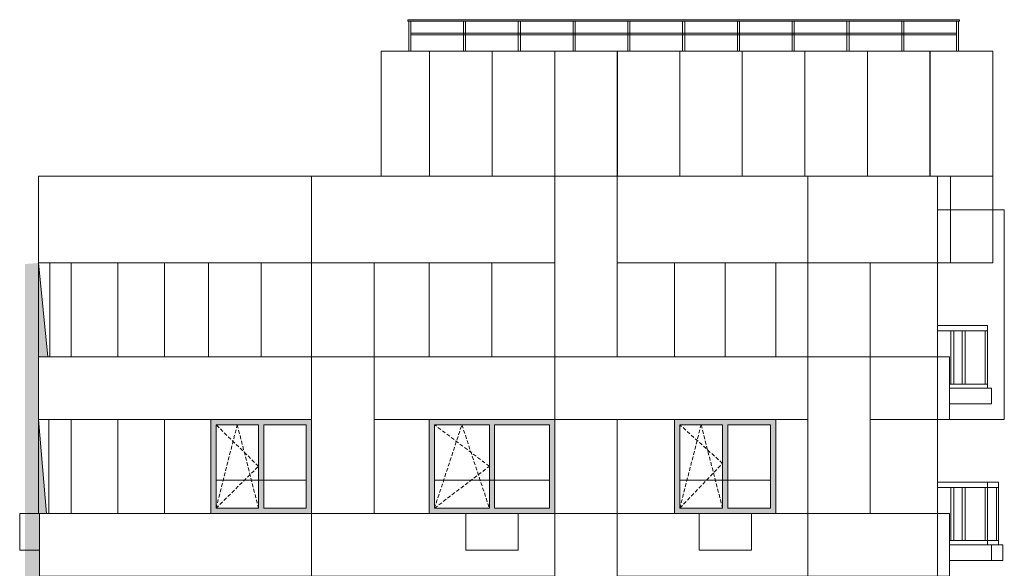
# Model space of a CAD drawing. Header units: millimetres. Extents: x 119219 to 750800, y -8933 to 168688.
# Tile 7 of 115: x 121460 to 140335, y 62010 to 72520. Entities that reach past the tile are written whole.
import ezdxf

# ---------------------------------------------------------------- set-up
doc = ezdxf.new("R2010")
doc.units = ezdxf.units.MM
doc.header["$MEASUREMENT"] = 0
doc.header["$XCLIPFRAME"] = 0
doc.linetypes.add('OO_EOIAAY', pattern=[105.833361, 70.555568, -35.277793])
for name, color, linetype, lineweight in [('0_Ном._пера__1', 7, 'Continuous', 0), ('0_Ном._пера__120', 7, 'Continuous', 0), ('0_Ном._пера__19', 255, 'Continuous', 0), ('АР-Стены_внешние_.АР_Ном._пера__1', 7, 'Continuous', 0)]:
    doc.layers.add(name, color=color, linetype=linetype, lineweight=lineweight)
doc.layers.add('0_Ном._пера__161', color=7, linetype='Continuous', lineweight=13, true_color=0x6a6a6a)
picture_1 = doc.add_image_def('image3.png', size_in_pixel=(734, 827))
picture_2 = doc.add_image_def('image1.png', size_in_pixel=(882, 833))
picture_3 = doc.add_image_def('image4.png', size_in_pixel=(877, 829))
picture_4 = doc.add_image_def('image5.png', size_in_pixel=(729, 823))
picture_5 = doc.add_image_def('image2.png', size_in_pixel=(882, 837))

msp = doc.modelspace()

# ---------------------------------------------------------------- hatches: boundary and pattern name
at = {"layer": '0_Ном._пера__161', "linetype": 'Continuous', "lineweight": 0, "true_color": 0x696969}
for points in [[(125124.928, 64759.999), (125224.928, 64759.999), (126039.908, 64759.999), (126139.908, 64759.999), (126954.888, 64759.999), (127053.888, 64759.999), (127053.888, 64859.999), (125124.928, 64859.999)], [(125224.928, 63159.999), (125224.928, 64759.999), (125124.928, 64759.999), (125124.928, 63159.999)], [(126039.908, 63159.999), (126139.908, 63159.999), (126139.908, 64759.999), (126039.908, 64759.999)], [(126954.888, 64759.999), (126954.888, 63159.999), (127053.888, 63159.999), (127053.888, 64759.999)], [(131716.505, 64860.001), (129311.353, 64860.001), (129311.353, 64760.001), (129411.352, 64760.001), (130463.928, 64760.001), (130563.928, 64760.001), (131616.505, 64760.001), (131716.505, 64760.001)], [(129311.353, 63160.001), (129411.352, 63160.001), (129411.352, 64760.001), (129311.353, 64760.001)], [(130463.928, 63160.001), (130563.928, 63160.001), (130563.928, 64760.001), (130463.928, 64760.001)], [(131616.505, 64760.001), (131616.505, 63160.001), (131716.505, 63160.001), (131716.505, 64760.001)], [(135955.21, 64860.001), (134015.211, 64860.002), (134015.211, 64760.001), (134115.209, 64760.001), (134935.209, 64760.001), (135035.209, 64760.001), (135855.21, 64760.001), (135955.21, 64760.001)], [(134015.211, 63160.001), (134115.209, 63160.001), (134115.209, 64760.001), (134015.211, 64760.001)], [(134935.209, 63160.001), (135035.209, 63160.001), (135035.209, 64760.001), (134935.209, 64760.001)], [(135855.21, 64760.001), (135855.21, 63160.001), (135955.21, 63160.001), (135955.21, 64760.001)], [(125124.928, 63059.999), (127053.888, 63059.999), (127053.888, 63159.999), (126954.888, 63159.999), (126139.908, 63159.999), (126039.908, 63159.999), (125224.928, 63159.999), (125124.928, 63159.999)], [(129311.353, 63060.002), (131716.505, 63060.001), (131716.505, 63160.001), (131616.505, 63160.001), (130563.928, 63160.001), (130463.928, 63160.001), (129411.352, 63160.001), (129311.353, 63160.001)], [(134015.211, 63060.002), (135955.21, 63060.001), (135955.21, 63160.001), (135855.21, 63160.001), (135035.209, 63160.001), (134935.209, 63160.001), (134115.209, 63160.001), (134015.211, 63160.001)]]:
    msp.add_hatch(color=251, dxfattribs=at).paths.add_polyline_path(points)
at = {"layer": '0_Ном._пера__19', "linetype": 'Continuous', "lineweight": 0}
msp.add_hatch(color=255, dxfattribs=at).paths.add_polyline_path([(121820.199, 67860), (122001.659, 66060), (121820.169, 66059.999), (121820.169, 64859.999), (121974.935, 63060), (121842.238, 63060), (121842.238, 61860), (121977.238, 60059.999), (121842.238, 60059.999), (121842.238, 58860), (121977.238, 57059.999), (121842.238, 57059.999), (121842.238, 55860), (121977.238, 54059.999), (121842.238, 54059.999), (121842.238, 52860), (121977.238, 51059.999), (121842.238, 51059.999), (121842.238, 49860), (121977.238, 48059.999), (121842.238, 48059.999), (121842.238, 46860), (121977.238, 45059.999), (121842.238, 45059.999), (121842.238, 43860), (121977.238, 42059.999), (121842.238, 42059.999), (121842.238, 40860), (121977.238, 39059.999), (121842.238, 39059.999), (121842.238, 37860), (121977.238, 36059.999), (121842.238, 36059.999), (121842.238, 34860), (121977.238, 33059.999), (121842.238, 33060), (121842.238, 31860), (121977.238, 30059.999), (121842.238, 30059.999), (121842.238, 28860), (121977.238, 27059.999), (121842.238, 27059.999), (121842.238, 25860), (121977.238, 24059.999), (121842.238, 24059.999), (121842.238, 22860), (121977.238, 21059.999), (121842.238, 21060), (121842.238, 19860), (121977.238, 18059.999), (121842.238, 18059.999), (121842.238, 16860), (121977.238, 15059.999), (121842.238, 15059.999), (121842.238, 13860), (121977.238, 12059.999), (121842.238, 12059.999), (121842.238, 10860), (121977.238, 9059.999), (121842.238, 9060), (121842.238, 7860), (121977.238, 6059.999), (121842.238, 6060), (121842.238, 4860), (121993.525, -900.163), (121562.106, -900.163), (121564.119, 67837.982)])

# ---------------------------------------------------------------- linework, layer by layer
at = {"layer": '0_Ном._пера__1', "color": 7, "linetype": 'Continuous', "lineweight": 0}
for p, q in [((121820.199, 67860), (122001.659, 66060)), ((140011.01, 66660), (139056.143, 66660)), ((140011.01, 66560), (140011.01, 66660)), ((139310.894, 66560), (139056.143, 66560)), ((139370.894, 66560), (139310.894, 66560)), ((139310.894, 65540), (139310.894, 66560)), ((140011.01, 66560), (139370.894, 66560)), ((139370.894, 65540), (139370.894, 66560)), ((139525.417, 65540), (139525.417, 66560)), ((139585.417, 65540), (139585.417, 66560)), ((139970.999, 65540), (139970.999, 66560)), ((140010.999, 65540), (140010.999, 66560)), ((139310.894, 65540), (139282.408, 65540)), ((139370.894, 65540), (139310.894, 65540)), ((140011.01, 65540), (139370.894, 65540)), ((140011.01, 65460), (140011.01, 65540)), ((121820.169, 64859.999), (121974.935, 63060)), ((131716.506, 64860.001), (131716.506, 63060.001)), ((135955.211, 64860.001), (135955.211, 63060.001)), ((125224.33, 63700), (126954.29, 63700)), ((129411.352, 63700), (131616.505, 63700)), ((134115.209, 63700), (135855.21, 63700)), ((140011.01, 63660), (139056.143, 63660)), ((140011.01, 63560), (140011.01, 63660)), ((140225.496, 63660), (140011.01, 63660)), ((140225.496, 63560), (140225.496, 63660)), ((139310.894, 63560), (139056.143, 63560)), ((139370.894, 63560), (139310.894, 63560)), ((139310.894, 62540), (139310.894, 63560)), ((140011.01, 63560), (139370.894, 63560)), ((139370.894, 62540), (139370.894, 63560)), ((139525.417, 62540), (139525.417, 63560)), ((139585.417, 62540), (139585.417, 63560)), ((139970.999, 62540), (139970.999, 63560)), ((140010.999, 62540), (140010.999, 63560)), ((140225.496, 63560), (140011.01, 63560)), ((140185.501, 62540), (140185.501, 63560)), ((140225.501, 62540), (140225.501, 63560)), ((139310.894, 62540), (139282.408, 62540)), ((139370.894, 62540), (139310.894, 62540)), ((140011.01, 62540), (139370.894, 62540)), ((140011.01, 62460), (140011.01, 62540)), ((140225.496, 62540), (140011.01, 62540)), ((140225.496, 62460), (140225.496, 62540))]:
    msp.add_line(p, q, dxfattribs=at)
for points in [[(139306.16, 67860), (140113.373, 67860), (140113.373, 71920), (128388.102, 71920), (128388.102, 69520.038)], [(132918.196, 71920), (132915.446, 69520.038)], [(122449.798, 66059.999), (122449.798, 67859.999)], [(123341.508, 66059.999), (123341.508, 67859.999)], [(124233.218, 66059.999), (124233.218, 67859.999)], [(126087.481, 66059.999), (126087.481, 67859.999)], [(129310.777, 66059.999), (129310.777, 67859.999)], [(130513.928, 66059.999), (130513.928, 67859.999)], [(134014.791, 66059.999), (134014.791, 67859.999)], [(134985.209, 66059.999), (134985.209, 67859.999)], [(135955.211, 66059.999), (135955.211, 67859.999)], [(123341.508, 63060), (123341.508, 64860)], [(124233.218, 63060), (124233.218, 64860)]]:
    msp.add_lwpolyline(points, dxfattribs=at)
for points in [[(129318.627, 71920), (130517.566, 71920), (130517.566, 69520.038), (129318.627, 69520.038)], [(130517.566, 71920), (131716.506, 71920), (131716.506, 69520.038), (130517.566, 69520.038)], [(131716.506, 71920), (132915.446, 71920), (132915.446, 69520.038), (131716.506, 69520.038)], [(132915.446, 71920), (134114.386, 71920), (134114.386, 69520.038), (132915.446, 69520.038)], [(134114.386, 71920), (135313.326, 71920), (135313.326, 69520.038), (134114.386, 69520.038)], [(135313.326, 71920), (136512.265, 71920), (136512.265, 69520.038), (135313.326, 69520.038)], [(136512.265, 71920), (137711.205, 71920), (137711.205, 69520.038), (136512.265, 69520.038)], [(137711.205, 71920), (138910.145, 71920), (138910.145, 69520.038), (137711.205, 69520.038)], [(138914.434, 71920), (140113.373, 71920), (140113.373, 69520.038), (138914.434, 69520.038)], [(121820.199, 69520.038), (127053.29, 69520.038), (127053.29, 67860), (121820.199, 67860)], [(127053.29, 69520.038), (131716.506, 69520.038), (131716.506, 67860), (127053.29, 67860)], [(131716.506, 69520.038), (132915.446, 69520.038), (132915.446, 66059.999), (131716.506, 66059.999)], [(132915.446, 69520.038), (136566.632, 69520.038), (136566.632, 67860), (132915.446, 67860)], [(136566.632, 69520.038), (139056.143, 69520.038), (139056.143, 67860), (136566.632, 67860)], [(139056.143, 69520.038), (139306.16, 69520.038), (139306.16, 67860), (139056.143, 67860)], [(139284.127, 64860), (140335.479, 64859.999), (140335.479, 68880), (140113.373, 68880), (140113.373, 67860), (139056.143, 67860), (139056.142, 66060), (139284.127, 66060)], [(127053.888, 67860), (128252.828, 67860), (128252.828, 66059.999), (127053.888, 66059.999)], [(136567.23, 67860), (137766.17, 67860), (137766.17, 66059.999), (136567.23, 66059.999)], [(121820.169, 66059.999), (127053.888, 66059.999), (127053.888, 64859.999), (121820.169, 64859.999)], [(127053.888, 66059.999), (128252.828, 66059.999), (128252.828, 63060), (127053.888, 63060)], [(128252.828, 66059.999), (131716.506, 66059.999), (131716.506, 64860), (128252.828, 64860)], [(131716.506, 66059.999), (136567.23, 66059.999), (136567.23, 64860), (131716.506, 64860)], [(136567.23, 66059.999), (137766.17, 66059.999), (137766.17, 63060), (136567.23, 63060)], [(137766.17, 66060), (139056.142, 66060), (139056.142, 64860), (137766.17, 64860)], [(139056.142, 66060), (139284.127, 66060), (139284.127, 64860), (139056.142, 64860)], [(139284.127, 65460), (140091.01, 65460), (140091.01, 65160), (139284.127, 65160)], [(131716.506, 64860), (132915.446, 64860), (132915.446, 63059.999), (131716.506, 63059.999)], [(121842.238, 63060), (127053.888, 63060), (127053.888, 61860), (121842.238, 61860)], [(127053.888, 63059.999), (131716.506, 63059.999), (131716.506, 61860), (127053.888, 61860)], [(131716.506, 63059.999), (132915.446, 63059.999), (132915.446, 60060), (131716.506, 60060)], [(132915.446, 63059.999), (136567.23, 63059.999), (136567.23, 61860), (132915.446, 61860)], [(139056.143, 63059.999), (139284.127, 63059.999), (139284.127, 61860), (139056.143, 61860)], [(139284.127, 62460), (140091.01, 62460), (140091.01, 62160), (139284.127, 62160)], [(140091.01, 62460), (140305.492, 62460), (140305.492, 62160), (140091.01, 62160)]]:
    msp.add_lwpolyline(points, close=True, dxfattribs=at)
at = {"layer": '0_Ном._пера__1', "color": 7, "linetype": 'Continuous', "lineweight": 0, "flags": 128}
for points in [[(122040.557, 67860), (122040.557, 66060), (125082.547, 66060), (125082.547, 67860)], [(125082.547, 67860), (125082.547, 66060), (127053.888, 66060), (127053.888, 67860)], [(128252.828, 67860.001), (128252.828, 66060.001), (131716.506, 66060.001), (131716.506, 67860.001)], [(132915.446, 67859.999), (132915.446, 66059.999), (136566.632, 66059.999), (136566.632, 67859.999)], [(137766.17, 67860), (137766.17, 66060), (139056.143, 66060), (139056.143, 67860)], [(122019.985, 64860.005), (122019.985, 63060.005), (122449.798, 63060.005), (122449.798, 64860.005)], [(122449.798, 64860.005), (122449.798, 63060.005), (125124.928, 63060.005), (125124.928, 64860.005)], [(128252.828, 64860.001), (128252.828, 63060.001), (129310.777, 63060.001), (129310.777, 64860.001)], [(132915.446, 64860.001), (132915.446, 63060.001), (134014.791, 63060.001), (134014.791, 64860.001)], [(135955.211, 64860.001), (135955.211, 63060.001), (136566.206, 63060.001), (136566.206, 64860.001)], [(137766.17, 64860), (137766.17, 63060), (139056.143, 63060), (139056.143, 64860)], [(121460.305, 62359.999), (121842.238, 62360), (121842.238, 63060), (121460.305, 63060)], [(131013.471, 63060), (130013.471, 63060), (130013.471, 62360), (131013.471, 62360)], [(135486.167, 63060), (134486.167, 63060), (134486.167, 62360), (135486.167, 62360)]]:
    msp.add_lwpolyline(points, close=True, dxfattribs=at)
at = {"layer": '0_Ном._пера__120', "color": 7, "linetype": 'OO_EOIAAY', "lineweight": 0}
for p, q in [((125224.33, 63159.999), (125631.82, 64759.999)), ((126039.31, 63965), (125224.33, 64759.999)), ((125631.82, 64759.999), (126039.31, 63159.999)), ((129411.352, 63159.999), (129937.64, 64759.999)), ((130463.928, 63965), (129411.352, 64759.999)), ((129937.64, 64759.999), (130463.928, 63159.999)), ((134115.209, 63159.999), (134522.699, 64759.999)), ((134935.209, 64018.381), (134115.209, 64759.999)), ((134522.699, 64759.999), (134935.209, 63159.999)), ((134115.209, 63159.999), (134935.209, 64018.381)), ((125224.33, 63159.999), (126039.31, 63965)), ((129411.352, 63159.999), (130463.928, 63965))]:
    msp.add_line(p, q, dxfattribs=at)
at = {"layer": '0_Ном._пера__120', "color": 7, "linetype": 'Continuous', "lineweight": 0}
for p, q in [((125224.928, 64759.999), (125224.928, 63159.999)), ((126039.908, 64759.999), (125224.928, 64759.999)), ((126039.908, 63159.999), (126039.908, 64759.999)), ((126139.908, 64759.999), (126139.908, 63159.999)), ((126954.888, 64759.999), (126139.908, 64759.999)), ((126954.888, 63159.999), (126954.888, 64759.999)), ((129411.352, 64760.001), (129411.352, 63160.001)), ((130463.928, 64760.001), (129411.352, 64760.001)), ((130463.928, 63160.001), (130463.928, 64760.001)), ((130563.928, 64760.001), (130563.928, 63160.001)), ((131616.505, 64760.001), (130563.928, 64760.001)), ((131616.505, 63160.001), (131616.505, 64760.001)), ((134115.209, 64760.001), (134115.209, 63160.001)), ((134935.209, 64760.001), (134115.209, 64760.001)), ((134935.209, 63160.001), (134935.209, 64760.001)), ((135035.209, 64760.001), (135035.209, 63160.001)), ((135855.21, 64760.001), (135035.209, 64760.001)), ((135855.21, 63160.001), (135855.21, 64760.001)), ((125224.928, 63159.999), (126039.908, 63159.999)), ((126139.908, 63159.999), (126954.888, 63159.999)), ((129411.352, 63160.001), (130463.928, 63160.001)), ((130563.928, 63160.001), (131616.505, 63160.001)), ((134115.209, 63160.001), (134935.209, 63160.001)), ((135035.209, 63160.001), (135855.21, 63160.001))]:
    msp.add_line(p, q, dxfattribs=at)
at = {"layer": 'АР-Стены_внешние_.АР_Ном._пера__1', "color": 7, "linetype": 'Continuous', "lineweight": 0}
for points in [[(128898.469, 72490.884), (139478.373, 72490.884), (139478.373, 72520), (128898.469, 72520)], [(128958.469, 72230.842), (139418.373, 72230.842), (139418.373, 72259.958), (128958.469, 72259.958)]]:
    msp.add_lwpolyline(points, close=True, dxfattribs=at)
for points in [[(128958.469, 71920), (128958.469, 72490.884), (128918.469, 72490.884), (128918.469, 71920)], [(130008.459, 71920), (130008.459, 72490.884), (129968.459, 72490.884), (129968.459, 71920)], [(131058.45, 71920), (131058.45, 72490.884), (131018.45, 72490.884), (131018.45, 71920)], [(132108.44, 71920), (132108.44, 72490.884), (132068.44, 72490.884), (132068.44, 71920)], [(133118.431, 71920), (133118.431, 72490.884), (133158.431, 72490.884), (133158.431, 71920)], [(134168.421, 71920), (134168.421, 72490.884), (134208.421, 72490.884), (134208.421, 71920)], [(135218.412, 71920), (135218.412, 72490.884), (135258.412, 72490.884), (135258.412, 71920)], [(136268.402, 71920), (136268.402, 72490.884), (136308.402, 72490.884), (136308.402, 71920)], [(137318.393, 71920), (137318.393, 72490.884), (137358.393, 72490.884), (137358.393, 71920)], [(138368.383, 71920), (138368.383, 72490.884), (138408.383, 72490.884), (138408.383, 71920)], [(139418.373, 71920), (139418.373, 72490.884), (139458.373, 72490.884), (139458.373, 71920)]]:
    msp.add_lwpolyline(points, dxfattribs=at)

# ---------------------------------------------------------------- pictures from other files: only their frames are drawn
at = {"linetype": 'Continuous', "lineweight": 0}
image = msp.add_image(picture_3, insert=(128388.102, 69520.038), size_in_units=(4530.094, 2399.962), dxfattribs=at)
image.set_boundary_path([(-0.5, -0.5), (876.5, 828.5)])
image = msp.add_image(picture_3, insert=(132918.196, 69520.038), size_in_units=(7195.177, 2399.962), dxfattribs=at)
image.set_boundary_path([(-0.5, -0.5), (876.5, 828.5)])
image = msp.add_image(picture_4, insert=(121820.199, 67860), size_in_units=(5233.091, 1660.038), dxfattribs=at)
image.set_boundary_path([(-0.5, -0.5), (728.5, 822.5)])
image = msp.add_image(picture_3, insert=(127053.29, 67860), size_in_units=(4663.216, 1660.038), dxfattribs=at)
image.set_boundary_path([(-0.5, -0.5), (876.5, 828.5)])
image = msp.add_image(picture_5, insert=(131716.506, 66059.999), size_in_units=(1198.94, 3460.039), dxfattribs=at)
image.set_boundary_path([(-0.5, -0.5), (881.5, 836.5)])
image = msp.add_image(picture_4, insert=(132915.446, 67860), size_in_units=(3651.186, 1660.038), dxfattribs=at)
image.set_boundary_path([(-0.5, -0.5), (728.5, 822.5)])
image = msp.add_image(picture_3, insert=(136566.632, 67860), size_in_units=(2489.51, 1660.038), dxfattribs=at)
image.set_boundary_path([(-0.5, -0.5), (876.5, 828.5)])
image = msp.add_image(picture_4, insert=(139056.143, 67860), size_in_units=(250.017, 1660.038), dxfattribs=at)
image.set_boundary_path([(-0.5, -0.5), (728.5, 822.5)])
image = msp.add_image(picture_3, insert=(139306.16, 67860), size_in_units=(807.214, 1660.038), dxfattribs=at)
image.set_boundary_path([(-0.5, -0.5), (876.5, 828.5)])
image = msp.add_image(picture_1, insert=(140335.479, 68880), size_in_units=(1279.337, 4020), rotation=180, dxfattribs=at)
image.set_boundary_path([(-0.5, -0.5), (733.5, 826.5)])
image = msp.add_image(picture_2, insert=(121820.185, 66060), size_in_units=(220.372, 1800), dxfattribs=at)
image.set_boundary_path([(-0.5, -0.5), (881.5, 832.5)])
image = msp.add_image(picture_2, insert=(127053.29, 66059.999), size_in_units=(1199.538, 1800), dxfattribs=at)
image.set_boundary_path([(-0.5, -0.5), (881.5, 832.5)])
image = msp.add_image(picture_5, insert=(136566.632, 66060), size_in_units=(1199.538, 1800), dxfattribs=at)
image.set_boundary_path([(-0.5, -0.5), (881.5, 836.5)])
image = msp.add_image(picture_4, insert=(121820.169, 64859.999), size_in_units=(5233.719, 1200), dxfattribs=at)
image.set_boundary_path([(-0.5, -0.5), (728.5, 822.5)])
image = msp.add_image(picture_2, insert=(127053.29, 63060), size_in_units=(1199.538, 3000), dxfattribs=at)
image.set_boundary_path([(-0.5, -0.5), (881.5, 832.5)])
image = msp.add_image(picture_3, insert=(128252.828, 64860), size_in_units=(3463.333, 1200), dxfattribs=at)
image.set_boundary_path([(-0.5, -0.5), (876.5, 828.5)])
image = msp.add_image(picture_3, insert=(131716.161, 64859.999), size_in_units=(4850.471, 1200), dxfattribs=at)
image.set_boundary_path([(-0.5, -0.5), (876.5, 828.5)])
image = msp.add_image(picture_5, insert=(136566.632, 63060), size_in_units=(1199.538, 3000), dxfattribs=at)
image.set_boundary_path([(-0.5, -0.5), (881.5, 836.5)])
image = msp.add_image(picture_3, insert=(137766.17, 64860), size_in_units=(1289.973, 1200), dxfattribs=at)
image.set_boundary_path([(-0.5, -0.5), (876.5, 828.5)])
image = msp.add_image(picture_4, insert=(139056.142, 64860), size_in_units=(227.985, 1200), dxfattribs=at)
image.set_boundary_path([(-0.5, -0.5), (728.5, 822.5)])
image = msp.add_image(picture_3, insert=(139284.127, 65160), size_in_units=(806.883, 300), dxfattribs=at)
image.set_boundary_path([(-0.5, -0.5), (876.5, 828.5)])
image = msp.add_image(picture_2, insert=(121820.185, 63060), size_in_units=(199.8, 1800.006), dxfattribs=at)
image.set_boundary_path([(-0.5, -0.5), (881.5, 832.5)])
image = msp.add_image(picture_5, insert=(131716.161, 63060), size_in_units=(1199.285, 1800), dxfattribs=at)
image.set_boundary_path([(-0.5, -0.5), (881.5, 836.5)])
image = msp.add_image(picture_4, insert=(121842.238, 61860), size_in_units=(5211.65, 1200), dxfattribs=at)
image.set_boundary_path([(-0.5, -0.5), (728.5, 822.5)])
image = msp.add_image(picture_3, insert=(127053.888, 61860), size_in_units=(4662.273, 1200), dxfattribs=at)
image.set_boundary_path([(-0.5, -0.5), (876.5, 828.5)])
image = msp.add_image(picture_5, insert=(131716.161, 60060), size_in_units=(1199.285, 3000), dxfattribs=at)
image.set_boundary_path([(-0.5, -0.5), (881.5, 836.5)])
image = msp.add_image(picture_4, insert=(132915.446, 61860), size_in_units=(3651.186, 1200), dxfattribs=at)
image.set_boundary_path([(-0.5, -0.5), (728.5, 822.5)])
image = msp.add_image(picture_3, insert=(136566.632, 61860), size_in_units=(2489.51, 1200), dxfattribs=at)
image.set_boundary_path([(-0.5, -0.5), (876.5, 828.5)])
image = msp.add_image(picture_4, insert=(139056.143, 61860), size_in_units=(227.985, 1200), dxfattribs=at)
image.set_boundary_path([(-0.5, -0.5), (728.5, 822.5)])
image = msp.add_image(picture_3, insert=(139284.127, 62160), size_in_units=(806.739, 300), dxfattribs=at)
image.set_boundary_path([(-0.5, -0.5), (876.5, 828.5)])
image = msp.add_image(picture_1, insert=(140305.347, 62460), size_in_units=(214.481, 300), rotation=180, dxfattribs=at)
image.set_boundary_path([(-0.5, -0.5), (733.5, 826.5)])

doc.saveas('drawing.dxf')
